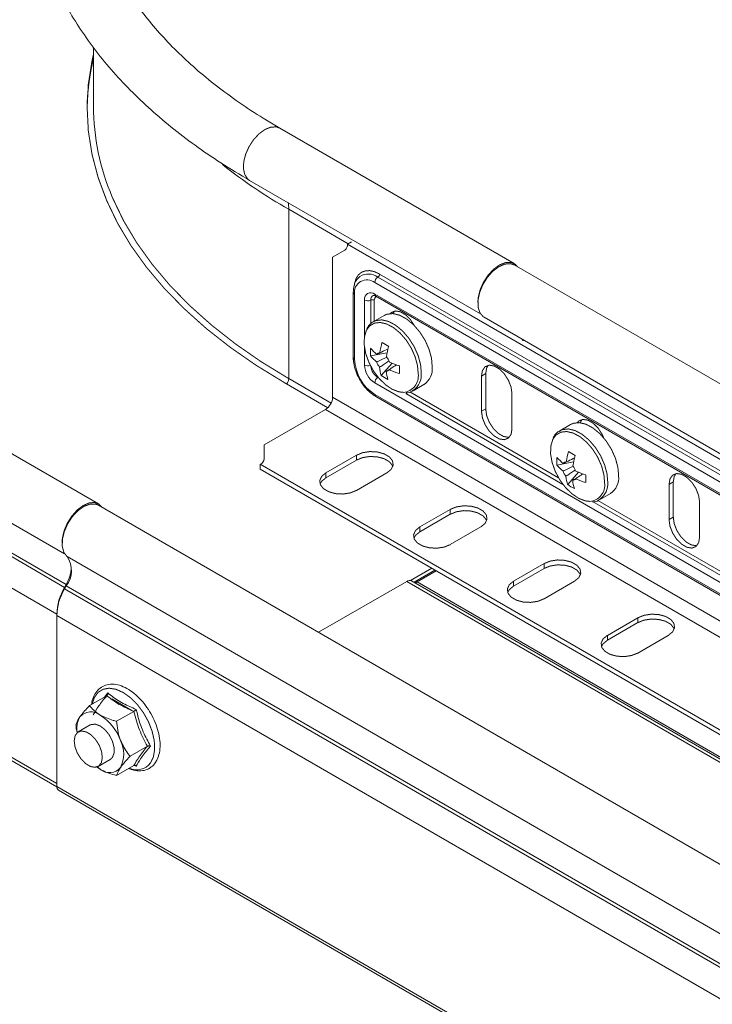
# Model space of a CAD drawing. Header units: millimetres. Extents: x 274 to 1864, y -1378 to 533.
# Tile 26 of 32: x 764 to 868, y 120 to 269. Entities that reach past the tile are written whole.
import ezdxf

# ---------------------------------------------------------------- set-up
doc = ezdxf.new("R2010")
doc.units = ezdxf.units.MM
doc.linetypes.add('K5LT32768', pattern=[0])
doc.linetypes.add('K5LT32769', pattern=[0])

msp = doc.modelspace()

# ---------------------------------------------------------------- linework, layer by layer
at = {"color": 7, "linetype": 'K5LT32768', "lineweight": 15}
for p, q in [((775.05, 264.56), (775.05, 255.71)), ((838.5, 231.99), (803.15, 252.4)), ((798.6, 244.52), (833.41, 224.42)), ((804.5, 214.67), (804.5, 240.18)), ((813.95, 235.28), (813.35, 234.93)), ((943.22, 159.96), (813.35, 234.93)), ((811.11, 232.96), (812.94, 234.02)), ((811.11, 232.96), (811.11, 211.87)), ((1028.01, 122.39), (838.5, 231.79)), ((817.92, 229.96), (938.13, 160.56)), ((818.18, 230.43), (938.39, 161.04)), ((937.68, 159.73), (817.47, 229.13)), ((814.22, 227.66), (814.22, 217.86)), ((814.43, 227.37), (814.43, 217.57)), ((817.47, 227.41), (937.68, 158.01)), ((817.62, 227.09), (937.83, 157.69)), ((818.89, 224.19), (817.25, 223.24)), ((820.44, 224.84), (820.21, 224.47)), ((833.95, 223.91), (1023.46, 114.51)), ((839.82, 220.35), (839.79, 220.54)), ((816.81, 218.08), (819.34, 218.55)), ((818.45, 215.14), (820.08, 216.99)), ((775.82, 195.81), (740.46, 216.22)), ((819.2, 215.78), (819.47, 215.96)), ((834.2, 215.43), (833.56, 215.06)), ((834.2, 215.43), (834.2, 210.12)), ((810.38, 210.29), (803.83, 214.08)), ((937.68, 144.63), (817.47, 214.02)), ((823.25, 212.85), (824.89, 213.8)), ((833.56, 215.06), (833.56, 209.75)), ((817.47, 212.3), (937.68, 142.91)), ((838.16, 207.1), (838.16, 212.41)), ((811.11, 211.87), (945.46, 134.31)), ((817.62, 211.98), (937.83, 142.59)), ((810.05, 210.03), (800.78, 204.68)), ((810.05, 210.03), (944.4, 132.48)), ((834.2, 210.12), (833.56, 209.75)), ((847, 207.76), (845.36, 206.81)), ((735.34, 203.63), (770.7, 183.22)), ((735.59, 204.07), (770.94, 183.66)), ((800.78, 202.57), (800.78, 204.68)), ((800.19, 201.76), (930.06, 126.79)), ((800.19, 201.02), (800.19, 201.76)), ((814.71, 203.13), (810.11, 200.48)), ((814.71, 202.4), (810.11, 199.74)), ((814.71, 202.4), (814.71, 203.13)), ((844.91, 201.65), (847.45, 202.12)), ((800.19, 201.02), (930.06, 126.05)), ((810.11, 199.74), (810.11, 200.48)), ((814.71, 197.83), (819.31, 200.48)), ((846.56, 198.71), (848.19, 200.56)), ((734.18, 199.58), (769.53, 179.17)), ((847.31, 199.35), (847.57, 199.53)), ((862.48, 199.1), (861.84, 198.73)), ((862.48, 199.1), (862.48, 193.79)), ((851.36, 196.42), (853, 197.37)), ((861.84, 198.73), (861.84, 193.43)), ((866.44, 190.77), (866.44, 196.08)), ((965.32, 86.2), (775.82, 195.6)), ((828.85, 194.97), (824.25, 192.32)), ((828.85, 194.23), (828.85, 194.97)), ((828.85, 194.23), (824.25, 191.58)), ((862.48, 193.79), (861.84, 193.43)), ((824.25, 191.58), (824.25, 192.32)), ((828.85, 189.66), (833.45, 192.32)), ((960.57, 78.46), (771.07, 187.86)), ((822.88, 184.25), (826.06, 186.09)), ((823.4, 183.98), (826.55, 185.8)), ((823.84, 184.03), (826.73, 185.7)), ((842.99, 186.8), (838.4, 184.15)), ((842.99, 186.07), (838.4, 183.42)), ((842.99, 186.07), (842.99, 186.8)), ((809, 176.45), (822.3, 184.12)), ((1011.8, 74.73), (822.3, 184.12)), ((1012.53, 74.8), (823.03, 184.2)), ((1013.34, 74.63), (823.84, 184.03)), ((838.4, 183.42), (838.4, 184.15)), ((842.99, 181.5), (847.59, 184.15)), ((770.7, 183.22), (770.94, 183.66)), ((770.94, 183.45), (770.7, 183.01)), ((960.2, 73.62), (770.7, 183.01)), ((960.45, 74.05), (770.94, 183.45)), ((769.53, 153.66), (769.53, 179.17)), ((959.04, 69.57), (769.53, 178.97)), ((769.53, 178.97), (769.53, 153.21)), ((857.14, 178.64), (852.54, 175.99)), ((857.14, 177.91), (857.14, 178.64)), ((857.14, 177.91), (852.54, 175.25)), ((852.54, 175.25), (852.54, 175.99)), ((857.14, 173.33), (861.73, 175.99)), ((734.18, 174.07), (769.53, 153.66)), ((734.49, 173.39), (769.53, 153.15)), ((777.06, 166.9), (774.45, 165.4)), ((776.72, 166.67), (777.22, 167.32)), ((777.84, 166.42), (780.86, 164.68)), ((781.14, 164.54), (778.54, 163.04)), ((774.57, 162.49), (772.77, 161.45)), ((783.18, 159.28), (780.58, 157.78)), ((775.77, 156.25), (777.57, 157.29)), ((776.07, 155.81), (775.6, 156.19)), ((781.14, 156.38), (778.54, 154.87)), ((781.51, 156.26), (781.2, 156.39)), ((959.04, 43.81), (769.53, 153.21)), ((769.78, 152.66), (959.28, 43.26))]:
    msp.add_line(p, q, dxfattribs=at)
at = {"color": 8, "linetype": 'K5LT32769', "lineweight": 15, "true_color": 0x808080}
for p, q in [((813.47, 235), (804.5, 240.18)), ((815.92, 221.03), (815.92, 226.51)), ((816.86, 226.49), (816.86, 222.93)), ((817.4, 226.47), (817.4, 223.33)), ((815.92, 216.71), (815.92, 219.35)), ((810.88, 210.98), (804.5, 214.67)), ((817.92, 214.85), (817.96, 214.88)), ((817.92, 214.85), (818.05, 214.78)), ((822.13, 212.42), (845.85, 198.73)), ((822.76, 212.68), (845.18, 199.74)), ((735.71, 208.47), (770.71, 188.27)), ((850.31, 196.15), (938.13, 145.46)), ((851.11, 196.32), (938.39, 145.93)), ((770.7, 183.22), (770.79, 183.17)), ((770.94, 183.66), (771.03, 183.61)), ((769.53, 179.17), (769.53, 179.17))]:
    msp.add_line(p, q, dxfattribs=at)
at = {"color": 7, "linetype": 'K5LT32768', "const_width": 0.15}
for points in [[(803.83, 214.08), (799.62, 216.65), (795.7, 219.37), (792.06, 222.22), (788.74, 225.2), (785.72, 228.28), (783.04, 231.46), (780.69, 234.73), (778.69, 238.08), (777.05, 241.49), (775.76, 244.95), (774.84, 248.45), (774.28, 251.97), (774.1, 255.51), (774.28, 259.05), (774.84, 262.57), (775.05, 263.51)], [(839.04, 231.48), (838.67, 231.88), (837.99, 232.18), (837.18, 232.15), (836.29, 231.8), (835.4, 231.16), (834.57, 230.28), (833.87, 229.22), (833.36, 228.07), (833.07, 226.92), (833.01, 226.09)], [(838.5, 231.79), (837.91, 231.99), (837.07, 231.92), (836.16, 231.52), (835.25, 230.83), (834.43, 229.89), (833.75, 228.79), (833.27, 227.61), (833.03, 226.45), (833.06, 225.4), (833.33, 224.56), (833.85, 223.98), (833.95, 223.91)], [(826.13, 216.43), (826.03, 217.71), (825.66, 219.07), (825.06, 220.43), (824.25, 221.7), (823.3, 222.8), (822.26, 223.66), (821.2, 224.23), (820.18, 224.47), (819.27, 224.36), (818.89, 224.19)], [(823.43, 222.68), (822.86, 223.53), (822.11, 224.28), (821.32, 224.74), (820.57, 224.86), (819.95, 224.62), (819.8, 224.47)], [(816.22, 221.96), (816.18, 221.88), (815.9, 220.91), (815.88, 219.74), (816.1, 218.46), (816.58, 217.13), (817.26, 215.86), (818.11, 214.71), (819.07, 213.76), (820.09, 213.07), (821.1, 212.68), (821.81, 212.6)], [(839.79, 220.33), (839.78, 220.36), (839.74, 220.57)], [(838.16, 212.41), (838.02, 213.4), (837.62, 214.42), (837.01, 215.37), (836.26, 216.12), (835.46, 216.58), (834.71, 216.7), (834.1, 216.46), (833.7, 215.89), (833.56, 215.06)], [(834.58, 216.68), (834.33, 216.26), (834.2, 215.43)], [(823.25, 212.85), (823.27, 212.86), (823.35, 212.91)], [(833.56, 209.75), (833.7, 208.77), (834.1, 207.74), (834.71, 206.79), (835.46, 206.04), (836.26, 205.58), (837.01, 205.47), (837.62, 205.71), (838.02, 206.27), (838.16, 207.1)], [(834.2, 210.12), (834.33, 209.13), (834.73, 208.11), (835.34, 207.16), (836.09, 206.41), (836.89, 205.95), (837.64, 205.83), (837.77, 205.85)], [(854.24, 200), (854.13, 201.28), (853.77, 202.64), (853.16, 204), (852.36, 205.27), (851.41, 206.37), (850.37, 207.23), (849.31, 207.8), (848.29, 208.04), (847.38, 207.93), (847, 207.76)], [(851.99, 205.74), (851.76, 206.26), (851.15, 207.21), (850.4, 207.95), (849.6, 208.41), (848.85, 208.53), (848.24, 208.29), (848.01, 208.04)], [(848.72, 208.51), (848.48, 208.09), (848.45, 208.02)], [(844.32, 205.53), (844.29, 205.45), (844.01, 204.48), (843.98, 203.31), (844.21, 202.03), (844.68, 200.7), (845.36, 199.43), (846.21, 198.28), (847.18, 197.33), (848.2, 196.64), (849.21, 196.25), (849.91, 196.17)], [(819.31, 200.48), (819.95, 201.01), (820.24, 201.64), (820.15, 202.29), (819.67, 202.88), (818.87, 203.34), (817.85, 203.62), (816.72, 203.68), (815.63, 203.51), (814.71, 203.13)], [(820.19, 201.44), (820.15, 201.56), (819.67, 202.15), (818.87, 202.61), (817.85, 202.88), (816.72, 202.94), (815.63, 202.77), (814.71, 202.4)], [(810.11, 200.48), (809.47, 199.95), (809.17, 199.32), (809.27, 198.67), (809.75, 198.08), (810.55, 197.62), (811.57, 197.34), (812.69, 197.28), (813.78, 197.45), (814.71, 197.83)], [(866.44, 196.08), (866.3, 197.07), (865.9, 198.1), (865.29, 199.04), (864.54, 199.79), (863.74, 200.25), (862.99, 200.37), (862.38, 200.13), (861.98, 199.56), (861.84, 198.73)], [(862.87, 200.35), (862.62, 199.93), (862.48, 199.1)], [(810.11, 199.74), (809.47, 199.21), (809.22, 198.79)], [(770.33, 189.91), (770.36, 190.58), (770.62, 191.72), (771.1, 192.88), (771.78, 193.95), (772.59, 194.87), (773.48, 195.54), (774.38, 195.93), (775.2, 196.01), (775.9, 195.75), (776.36, 195.29)], [(775.82, 195.6), (775.34, 195.78), (774.52, 195.76), (773.62, 195.42), (772.71, 194.77), (771.86, 193.86), (771.16, 192.78), (770.65, 191.61), (770.37, 190.44), (770.35, 189.37), (770.59, 188.49), (771.07, 187.86)], [(851.36, 196.42), (851.37, 196.43), (851.46, 196.48)], [(833.45, 192.32), (834.09, 192.85), (834.39, 193.48), (834.29, 194.13), (833.81, 194.72), (833.01, 195.18), (831.99, 195.45), (830.87, 195.51), (829.78, 195.34), (828.85, 194.97)], [(834.34, 193.27), (834.29, 193.39), (833.81, 193.98), (833.01, 194.44), (831.99, 194.72), (830.87, 194.78), (829.78, 194.61), (828.85, 194.23)], [(861.84, 193.43), (861.98, 192.44), (862.38, 191.41), (862.99, 190.46), (863.74, 189.72), (864.54, 189.26), (865.29, 189.14), (865.9, 189.38), (866.3, 189.94), (866.44, 190.77)], [(862.48, 193.79), (862.62, 192.81), (863.02, 191.78), (863.63, 190.83), (864.38, 190.08), (865.18, 189.62), (865.93, 189.5), (866.05, 189.52)], [(824.25, 192.32), (823.61, 191.78), (823.32, 191.15), (823.41, 190.5), (823.89, 189.91), (824.69, 189.45), (825.71, 189.18), (826.84, 189.12), (827.93, 189.29), (828.85, 189.66)], [(824.25, 191.58), (823.61, 191.05), (823.37, 190.62)], [(847.59, 184.15), (848.24, 184.69), (848.53, 185.31), (848.43, 185.96), (847.95, 186.55), (847.16, 187.01), (846.13, 187.29), (845.01, 187.35), (843.92, 187.18), (842.99, 186.8)], [(848.48, 185.11), (848.43, 185.23), (847.95, 185.82), (847.16, 186.28), (846.13, 186.56), (845.01, 186.61), (843.92, 186.44), (842.99, 186.07)], [(838.4, 184.15), (837.75, 183.62), (837.46, 182.99), (837.56, 182.34), (838.03, 181.75), (838.83, 181.29), (839.85, 181.01), (840.98, 180.96), (842.07, 181.12), (842.99, 181.5)], [(838.4, 183.42), (837.75, 182.88), (837.51, 182.46)], [(861.73, 175.99), (862.38, 176.52), (862.67, 177.15), (862.57, 177.8), (862.1, 178.39), (861.3, 178.85), (860.27, 179.13), (859.15, 179.18), (858.06, 179.01), (857.14, 178.64)], [(862.62, 176.95), (862.57, 177.06), (862.1, 177.66), (861.3, 178.12), (860.27, 178.39), (859.15, 178.45), (858.06, 178.28), (857.14, 177.91)], [(852.54, 175.99), (851.89, 175.45), (851.6, 174.82), (851.7, 174.17), (852.18, 173.58), (852.97, 173.12), (854, 172.85), (855.12, 172.79), (856.21, 172.96), (857.14, 173.33)], [(852.54, 175.25), (851.89, 174.72), (851.65, 174.29)], [(777.57, 157.29), (777.91, 157.6), (778.16, 158.26), (778.16, 159.11), (777.91, 160.05), (777.44, 160.98), (776.8, 161.77), (776.07, 162.34), (775.35, 162.61), (774.71, 162.55), (774.57, 162.49)], [(772.15, 160.13), (772.29, 160.88), (772.68, 161.39), (773.25, 161.59), (773.95, 161.45), (774.69, 161.01), (775.37, 160.3), (775.93, 159.42), (776.28, 158.47), (776.39, 157.56), (776.24, 156.81), (775.86, 156.31), (775.28, 156.11), (774.58, 156.24), (773.85, 156.69), (773.16, 157.4), (772.61, 158.28), (772.26, 159.23), (772.15, 160.13)], [(776.07, 155.81), (775.61, 156.11), (775.55, 156.16)]]:
    msp.add_lwpolyline(points, dxfattribs=at)
at = {"color": 8, "linetype": 'K5LT32769', "true_color": 0x808080, "const_width": 0.15}
for points in [[(803.15, 252.4), (802.64, 252.59), (801.82, 252.56), (800.93, 252.21), (800.04, 251.57), (799.21, 250.69), (798.52, 249.63), (798, 248.48), (797.71, 247.33), (797.67, 246.27), (797.88, 245.38), (798.32, 244.73), (798.6, 244.52)], [(804.5, 214.67), (800.33, 217.22), (796.45, 219.91), (792.85, 222.74), (789.55, 225.68), (786.56, 228.74), (783.91, 231.89), (781.58, 235.13), (779.6, 238.44), (777.97, 241.82), (777.88, 242.03)], [(814.39, 228.74), (814.43, 229.04), (814.65, 229.75), (815, 230.3), (815.48, 230.7), (816.06, 230.91), (816.72, 230.94), (817.43, 230.78), (818.18, 230.43)], [(824.02, 215.39), (823.91, 216.63), (823.56, 217.94), (822.98, 219.25), (822.21, 220.47), (821.29, 221.53), (820.29, 222.36), (819.27, 222.9), (818.29, 223.13), (817.41, 223.03), (816.7, 222.6), (816.22, 221.96)], [(824.49, 215.48), (824.38, 216.76), (824.02, 218.12), (823.41, 219.48), (822.61, 220.75), (821.66, 221.85), (820.62, 222.71), (819.56, 223.28), (818.54, 223.52), (817.63, 223.41), (817.28, 223.26)], [(852.12, 198.96), (852.02, 200.2), (851.67, 201.51), (851.09, 202.82), (850.32, 204.04), (849.4, 205.1), (848.4, 205.93), (847.38, 206.47), (846.4, 206.7), (845.52, 206.6), (844.8, 206.17), (844.32, 205.53)], [(852.6, 199.05), (852.49, 200.33), (852.12, 201.69), (851.52, 203.05), (850.72, 204.32), (849.77, 205.42), (848.73, 206.28), (847.67, 206.85), (846.65, 207.09), (845.73, 206.98), (845.38, 206.83)], [(783.66, 156.77), (784.09, 157.68), (784.28, 158.83), (784.22, 160.14), (783.9, 161.54), (783.35, 162.97), (782.59, 164.33), (781.67, 165.57), (780.63, 166.6), (779.54, 167.38), (778.44, 167.87), (777.4, 168.03), (776.48, 167.86), (775.72, 167.37), (775.17, 166.59), (774.87, 165.63)]]:
    msp.add_lwpolyline(points, dxfattribs=at)
at = {"color": 7, "linetype": 'K5LT32768', "lineweight": 15}
for centre, radius, start, end in [((808.62, 254.89), 34.52, 166.5251, 179.4479), ((810.26, 255.87), 35.21, 180.255, 203.1492), ((812.35, 234.84), 1.01, 305.6994, 5.6195), ((818.56, 229.08), 1.09, 125.8209, 177.1928), ((817.56, 230.46), 0.622, 305.8206, 357.1922), ((816.28, 227.67), 1.88, 50.7965, 189.2143), ((816.87, 226.66), 0.959, 50.7964, 189.2143), ((816.42, 227.48), 1.09, 242.8117, 294.1751), ((817.12, 225.92), 0.622, 62.8119, 114.1758), ((830.78, 216.87), 12.65, 165.0668, 172.3633), ((829.71, 237.38), 20.54, 237.1356, 240.41), ((823.61, 218.51), 6.81, 173.92, 183.5581), ((821.9, 222.45), 6.71, 220.5846, 231.9079), ((821.93, 223.6), 6.71, 220.5856, 231.9077), ((818.23, 218.02), 0.531, 88.6499, 146.3795), ((831.78, 216.26), 12.65, 165.0666, 172.3627), ((821.04, 217.87), 6.62, 182.6054, 237.3946), ((819.29, 216.86), 3.37, 182.6054, 237.3946), ((820.2, 218.02), 2.58, 199.254, 219.086), ((817.25, 216.32), 2.58, 19.2553, 39.0847), ((824.96, 228.59), 12.59, 245.1771, 252.6201), ((842.2, 215.54), 21.02, 177.1789, 180.2992), ((824.47, 217.01), 6.31, 185.6199, 197.2251), ((822.62, 220.89), 7.1, 234.0332, 243.5124), ((819.21, 216.32), 0.531, 268.6499, 326.3795), ((825.48, 216.4), 6.31, 185.6207, 197.2251), ((824.94, 227.44), 12.59, 245.1778, 252.6202), ((823.33, 216.15), 2.82, 303.7066, 5.6662), ((818.56, 213.97), 1.09, 125.8209, 177.1928), ((808.81, 211.98), 2.31, 302.6049, 357.3951), ((858.88, 200.44), 12.64, 165.0659, 172.3634), ((857.8, 220.93), 20.52, 237.134, 240.4116), ((799.78, 202.67), 1.01, 294.3755, 354.3039), ((851.71, 202.08), 6.81, 173.92, 183.5581), ((850.04, 207.17), 6.71, 220.5861, 231.9067), ((846.34, 201.59), 0.531, 88.6522, 146.3819), ((859.89, 199.83), 12.65, 165.0674, 172.3619), ((850.01, 206.02), 6.71, 220.5855, 231.908), ((848.3, 201.59), 2.58, 199.2519, 219.0873), ((845.35, 199.89), 2.58, 19.2539, 39.0861), ((853.07, 212.16), 12.58, 245.1763, 252.6209), ((852.58, 200.58), 6.31, 185.6212, 197.2238), ((847.32, 199.89), 0.531, 268.6531, 326.3785), ((853.59, 199.97), 6.31, 185.6199, 197.2251), ((853.05, 211.02), 12.59, 245.1777, 252.6195), ((870.35, 199.11), 21.06, 177.1816, 180.2966), ((851.43, 199.72), 2.82, 303.7144, 5.659), ((850.73, 204.46), 7.1, 234.0332, 243.5124), ((768.02, 185.74), 3.72, 321.9543, 34.7639), ((766.13, 186.51), 5.59, 329.3275, 357.3637), ((822.72, 183.53), 0.729, 65.6855, 125.6183), ((823.57, 184.4), 0.453, 245.6882, 305.6167), ((778.11, 178.89), 8.59, 149.717, 178.1227), ((778.11, 178.69), 8.59, 149.717, 178.1227), ((776.11, 161.9), 3.58, 149.862, 189.5878), ((774.68, 162.27), 2.2, 50.7517, 139.4672), ((771.93, 157.51), 7.67, 20.2271, 57.3621), ((775.05, 158.12), 4.56, 333.4366, 26.5634), ((777.46, 157.51), 2.2, 230.7523, 319.4666), ((770.1, 153.14), 0.575, 172.7452, 235.9418)]:
    msp.add_arc(centre, radius, start, end, dxfattribs=at)
at = {"color": 8, "linetype": 'K5LT32769', "lineweight": 15, "true_color": 0x808080}
for centre, radius, start, end in [((808.62, 254.89), 34.52, 166.5251, 179.4479), ((846, 312.63), 83.5, 231.9186, 240.1961), ((800.31, 240.21), 4.19, 359.4853, 13.37), ((816.49, 228.05), 2.38, 53.0926, 122.093), ((814.57, 227.69), 0.348, 185.3843, 245.9726), ((817.58, 226.57), 0.717, 118.8561, 186.8362), ((817.9, 226.54), 0.507, 109.1197, 187.5537), ((817.81, 227.37), 0.339, 173.1235, 235.5613), ((814.57, 217.89), 0.348, 185.3436, 245.9763), ((816.42, 217.69), 1.1, 242.9511, 290.3738), ((819.19, 216.81), 2.34, 187.1277, 237.1549), ((821.57, 215.05), 2.47, 275.3911, 7.9259), ((821.49, 215.28), 3, 308.1418, 3.8465), ((803.07, 214.73), 1.43, 322.5094, 357.6836), ((817.81, 212.26), 0.339, 173.1235, 235.5613), ((849.68, 198.62), 2.47, 275.3896, 7.9273), ((849.6, 198.85), 3, 308.1417, 3.8467), ((781.55, 158.39), 2.66, 245.3712, 322.3067)]:
    msp.add_arc(centre, radius, start, end, dxfattribs=at)
at = {"color": 7, "linetype": 'K5LT32768', "lineweight": 15}
for points, knots in [([(798.6, 338.68), (797.86, 338.24), (795.71, 336.98), (792.32, 334.78), (788.53, 332.05), (784.99, 329.19), (781.72, 326.22), (778.71, 323.14), (775.99, 319.96), (773.57, 316.68), (771.45, 313.34), (769.63, 309.92), (768.13, 306.46), (766.95, 302.95), (766.09, 299.42), (765.55, 295.87), (765.33, 292.32), (765.42, 288.77), (765.83, 285.23), (766.55, 281.72), (767.59, 278.24), (768.93, 274.8), (770.58, 271.4), (772.54, 268.07), (774.8, 264.8), (777.35, 261.6), (780.19, 258.5), (783.31, 255.49), (786.7, 252.58), (790.35, 249.8), (794.29, 247.09), (797.14, 245.39), (798.6, 244.52)], [0, 0, 0, 0, 0.018178, 0.052599, 0.087032, 0.121457, 0.155858, 0.190211, 0.224492, 0.258671, 0.292718, 0.326602, 0.360305, 0.393816, 0.42714, 0.460303, 0.493342, 0.526312, 0.559264, 0.592247, 0.625315, 0.658516, 0.691882, 0.725428, 0.759154, 0.793047, 0.827084, 0.861238, 0.89548, 0.929785, 0.964128, 1, 1, 1, 1]), ([(803.15, 252.4), (802.47, 252.8), (800.5, 253.96), (797.42, 255.96), (793.99, 258.43), (790.82, 261), (787.91, 263.65), (785.28, 266.38), (782.92, 269.17), (780.83, 272.02), (779.04, 274.92), (777.53, 277.87), (776.32, 280.86), (775.4, 283.88), (774.78, 286.93), (774.46, 290.02), (774.46, 293.12), (774.77, 296.22), (775.39, 299.32), (776.33, 302.39), (777.58, 305.43), (779.12, 308.43), (780.96, 311.37), (783.09, 314.24), (785.12, 316.66), (786.54, 318.08), (787.05, 318.6)], [0, 0, 0, 0, 0.02223, 0.064597, 0.10695, 0.149301, 0.191668, 0.234074, 0.276556, 0.319155, 0.361926, 0.40493, 0.448227, 0.491873, 0.535893, 0.58027, 0.62492, 0.6697, 0.714374, 0.758792, 0.802865, 0.846568, 0.88993, 0.933001, 0.975846, 1, 1, 1, 1]), ([(815.22, 230.06), (815.02, 229.87), (814.64, 229.5), (814.29, 228.67), (814.25, 228.01), (814.22, 227.66)], [0, 0, 0, 0, 0.311777, 0.637387, 1, 1, 1, 1]), ([(817.23, 227.2), (817.25, 227.2), (817.27, 227.22), (817.46, 227.17), (817.59, 227.1), (817.62, 227.09)], [0, 0, 0, 0, 0.482942, 0.87778, 1, 1, 1, 1]), ([(817.3, 223.23), (817.19, 223.18), (816.82, 223.01), (816.47, 222.62), (816.32, 222.25), (816.28, 222.15)], [0, 0, 0, 0, 0.232873, 0.813751, 1, 1, 1, 1]), ([(818.25, 218.54), (818.19, 218.51), (818.04, 218.44), (817.88, 218.36), (817.79, 218.31)], [0, 0, 0, 0, 0.38176, 1, 1, 1, 1]), ([(818.24, 218.55), (818.33, 218.59), (818.72, 218.78), (819.11, 218.97), (819.42, 219.12)], [0, 0, 0, 0, 0.226643, 1, 1, 1, 1]), ([(814.22, 217.86), (814.23, 217.66), (814.25, 217.1), (814.47, 216.12), (814.93, 214.96), (815.58, 213.86), (816.38, 212.91), (817.08, 212.31), (817.51, 212.05), (817.62, 211.98)], [0, 0, 0, 0, 0.090959, 0.260695, 0.429941, 0.59888, 0.768322, 0.939038, 1, 1, 1, 1]), ([(817.76, 217.17), (817.86, 217.21), (818.36, 217.46), (818.86, 217.71), (819.27, 217.91)], [0, 0, 0, 0, 0.191017, 1, 1, 1, 1]), ([(819.6, 217.33), (819.22, 217.08), (818.75, 216.76), (818.28, 216.45), (818.2, 216.39)], [0, 0, 0, 0, 0.809265, 1, 1, 1, 1]), ([(820.74, 216.76), (820.46, 216.57), (820.1, 216.32), (819.74, 216.08), (819.65, 216.02)], [0, 0, 0, 0, 0.773325, 1, 1, 1, 1]), ([(822.19, 212.53), (822.19, 212.53), (822.52, 212.5), (822.94, 212.64), (823.26, 212.89), (823.35, 212.96)], [0, 0, 0, 0, 0.003896, 0.742417, 1, 1, 1, 1]), ([(845.4, 206.8), (845.3, 206.75), (844.93, 206.58), (844.58, 206.19), (844.42, 205.82), (844.39, 205.72)], [0, 0, 0, 0, 0.232872, 0.813743, 1, 1, 1, 1]), ([(846.36, 202.11), (846.3, 202.08), (846.15, 202.01), (845.99, 201.93), (845.9, 201.88)], [0, 0, 0, 0, 0.381762, 1, 1, 1, 1]), ([(846.35, 202.12), (846.44, 202.16), (846.86, 202.37), (847.28, 202.57), (847.6, 202.73)], [0, 0, 0, 0, 0.212179, 1, 1, 1, 1]), ([(845.87, 200.74), (845.97, 200.78), (846.47, 201.03), (846.97, 201.28), (847.38, 201.47)], [0, 0, 0, 0, 0.191017, 1, 1, 1, 1]), ([(847.7, 200.9), (847.33, 200.65), (846.86, 200.33), (846.39, 200.02), (846.3, 199.96)], [0, 0, 0, 0, 0.809265, 1, 1, 1, 1]), ([(848.76, 200.27), (848.51, 200.1), (848.18, 199.87), (847.84, 199.65), (847.76, 199.59)], [0, 0, 0, 0, 0.754741, 1, 1, 1, 1]), ([(850.3, 196.1), (850.3, 196.1), (850.62, 196.07), (851.05, 196.21), (851.37, 196.46), (851.45, 196.53)], [0, 0, 0, 0, 0.003898, 0.742426, 1, 1, 1, 1]), ([(780.39, 155.94), (780.54, 155.88), (781.06, 155.64), (781.93, 155.53), (782.94, 155.66), (783.78, 156.11), (784.33, 156.69), (784.75, 157.41), (785.03, 158.29), (785.14, 159.48), (785.01, 160.79), (784.66, 162.17), (784.1, 163.54), (783.35, 164.86), (782.46, 166.05), (781.45, 167.07), (780.37, 167.87), (779.26, 168.42), (778.15, 168.68), (777.12, 168.61), (776.22, 168.23), (775.51, 167.58), (775.04, 166.7), (774.8, 166.02), (774.79, 165.6), (774.78, 165.59)], [0, 0, 0, 0, 0.019483, 0.068772, 0.117097, 0.163514, 0.20573, 0.232079, 0.278736, 0.326445, 0.374991, 0.423619, 0.472141, 0.520601, 0.569098, 0.617709, 0.666548, 0.715704, 0.765051, 0.813722, 0.860601, 0.905985, 0.951268, 0.99784, 1, 1, 1, 1]), ([(777.06, 166.9), (776.63, 166.37), (775.76, 165.29), (775.27, 164.43), (775.02, 164)], [0, 0, 0, 0, 0.492148, 1, 1, 1, 1]), ([(777.22, 167.32), (777.22, 167.32), (777.23, 167.27), (777.22, 167.18), (777.19, 167.06), (777.14, 166.96), (777.09, 166.92), (777.06, 166.9)], [0, 0, 0, 0, 0.007912, 0.267519, 0.5286, 0.763801, 1, 1, 1, 1]), ([(781.14, 164.54), (780.38, 164.88), (778.83, 165.55), (777.66, 166.45), (777.06, 166.9)], [0, 0, 0, 0, 0.492146, 1, 1, 1, 1]), ([(777.22, 167.32), (777.36, 167.2), (778.05, 166.63), (779.39, 165.72), (780.84, 165.12), (781.51, 164.84)], [0, 0, 0, 0, 0.118084, 0.592259, 1, 1, 1, 1]), ([(773.01, 163.7), (773.06, 163.77), (773.41, 164.26), (773.94, 164.86), (774.43, 165.37), (774.45, 165.4)], [0, 0, 0, 0, 0.148486, 0.965571, 1, 1, 1, 1]), ([(774.45, 165.4), (774.86, 164.94), (775.31, 164.42), (776, 164.01), (776.07, 163.97)], [0, 0, 0, 0, 0.896038, 1, 1, 1, 1]), ([(781.51, 164.84), (781.51, 164.84), (781.48, 164.81), (781.43, 164.76), (781.33, 164.67), (781.23, 164.6), (781.17, 164.56), (781.14, 164.54)], [0, 0, 0, 0, 0.007898, 0.267521, 0.528593, 0.763796, 1, 1, 1, 1]), ([(781.51, 164.84), (781.56, 164.61), (781.83, 163.45), (782.44, 161.52), (783.27, 160.01), (783.66, 159.32)], [0, 0, 0, 0, 0.118082, 0.592259, 1, 1, 1, 1]), ([(772.41, 162.49), (772.43, 162.58), (772.52, 162.9), (772.8, 163.36), (773.01, 163.7)], [0, 0, 0, 0, 0.263253, 1, 1, 1, 1]), ([(776.07, 163.97), (776.69, 163.68), (777.46, 163.32), (778.36, 163.09), (778.54, 163.04)], [0, 0, 0, 0, 0.801464, 1, 1, 1, 1]), ([(783.18, 159.28), (782.76, 160.09), (781.89, 161.74), (781.39, 163.6), (781.14, 164.54)], [0, 0, 0, 0, 0.492147, 1, 1, 1, 1]), ([(772.61, 161.29), (772.56, 161.5), (772.45, 161.89), (772.43, 162.3), (772.41, 162.49)], [0, 0, 0, 0, 0.520098, 1, 1, 1, 1]), ([(778.54, 163.04), (778.64, 162.15), (778.76, 161.16), (779.1, 160.26), (779.13, 160.16)], [0, 0, 0, 0, 0.89604, 1, 1, 1, 1]), ([(779.13, 160.16), (779.47, 159.47), (779.89, 158.61), (780.46, 157.92), (780.58, 157.78)], [0, 0, 0, 0, 0.801464, 1, 1, 1, 1]), ([(781.14, 156.38), (781.38, 156.8), (781.88, 157.66), (782.74, 158.74), (783.18, 159.28)], [0, 0, 0, 0, 0.492149, 1, 1, 1, 1]), ([(783.66, 159.32), (783.54, 159.18), (782.97, 158.51), (782.13, 157.42), (781.71, 156.63), (781.51, 156.26)], [0, 0, 0, 0, 0.118084, 0.592259, 1, 1, 1, 1]), ([(783.18, 159.28), (783.21, 159.3), (783.28, 159.32), (783.4, 159.34), (783.53, 159.34), (783.61, 159.33), (783.65, 159.32), (783.66, 159.32)], [0, 0, 0, 0, 0.2362, 0.471407, 0.732477, 0.992086, 1, 1, 1, 1]), ([(779.13, 156.08), (779.19, 156.16), (779.54, 156.64), (780.07, 157.24), (780.56, 157.76), (780.58, 157.78)], [0, 0, 0, 0, 0.148487, 0.965571, 1, 1, 1, 1]), ([(778.54, 154.87), (777.74, 155.11), (776.85, 155.37), (776.15, 155.77), (776.07, 155.81)], [0, 0, 0, 0, 0.896037, 1, 1, 1, 1]), ([(778.54, 154.87), (778.56, 154.96), (778.64, 155.28), (778.92, 155.74), (779.13, 156.08)], [0, 0, 0, 0, 0.263259, 1, 1, 1, 1]), ([(781.14, 156.38), (781.17, 156.39), (781.23, 156.41), (781.33, 156.4), (781.43, 156.35), (781.48, 156.3), (781.51, 156.26), (781.51, 156.26)], [0, 0, 0, 0, 0.236204, 0.471406, 0.732478, 0.992078, 1, 1, 1, 1])]:
    msp.add_open_spline(points, degree=3, knots=knots, dxfattribs=at)

doc.saveas('drawing.dxf')
